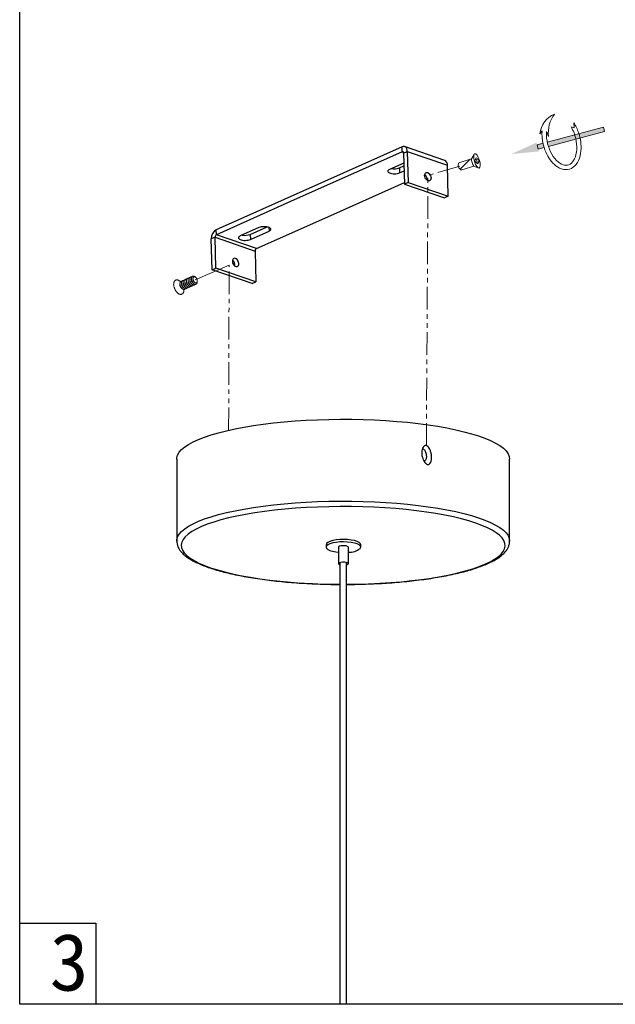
# Model space of a CAD drawing. Header units: inches. Extents: x -231 to 15565, y -8146 to 447.
# Tile 1 of 22: x -231 to -126, y 133 to 306. Entities that reach past the tile are written whole.
import ezdxf

# ---------------------------------------------------------------- set-up
doc = ezdxf.new("R2010")
doc.units = ezdxf.units.IN
doc.header["$MEASUREMENT"] = 0
doc.linetypes.add('PHANTOM2', pattern=[31.75, 15.875, -3.175, 3.175, -3.175, 3.175, -3.175])
doc.layers.add('7', color=7, linetype='Continuous')
for name, color, linetype, lineweight in [('双点划线', 6, 'PHANTOM2', 5), ('标注线', 3, 'Continuous', 9), ('注释', 4, 'Continuous', 5)]:
    doc.layers.add(name, color=color, linetype=linetype, lineweight=lineweight)
doc.styles.add('宋体', font='txt')

# ---------------------------------------------------------------- blocks, each defined once
blk = doc.blocks.new('1')
at = {"layer": '注释'}
h = blk.add_hatch(color=256, dxfattribs=at)
h.dxf.hatch_style = 1
h.paths.add_polyline_path([(1220.619, 277.454), (1220.664, 277.456), (1220.708, 277.457), (1220.753, 277.458), (1220.797, 277.458), (1220.842, 277.458), (1220.886, 277.458), (1220.931, 277.457), (1220.975, 277.456), (1221.019, 277.454), (1221.019, 278.009), (1220.619, 278.009)])
h.paths.add_polyline_path([(1220.679, 277.056), (1220.619, 277.054), (1220.619, 271.759), (1221.019, 271.759), (1221.019, 277.054), (1220.977, 277.056), (1220.917, 277.058), (1220.858, 277.059), (1220.798, 277.059), (1220.738, 277.058)])
for p, q in [((1221.019, 278.009), (1220.619, 278.009)), ((1221.934, 277.512), (1222.143, 277.244)), ((1221.991, 276.873), (1221.487, 276.809)), ((1221.66, 274.346), (1221.82, 274.592)), ((1222.104, 274.261), (1221.66, 274.346)), ((1221.019, 271.759), (1220.619, 271.759))]:
    blk.add_line(p, q, dxfattribs=at)
for points in [[(1220.619, 278.009), (1220.619, 277.454)], [(1221.019, 278.009), (1221.019, 277.454)], [(1220.619, 277.054), (1220.619, 271.759)], [(1221.019, 277.054), (1221.019, 271.759)]]:
    blk.add_lwpolyline(points, dxfattribs=at)
for centre, radius, start, end in [((1221.123, 275.447), 2.218, 8.08407, 68.56588), ((1221.131, 274.064), 2.768, 37.76411, 82.61165)]:
    blk.add_arc(centre, radius, start, end, dxfattribs=at)
for points, knots in [([(1222.143, 277.244), (1221.997, 277.295), (1221.844, 277.337), (1221.139, 277.485), (1220.534, 277.488), (1219.436, 277.267), (1218.944, 277.045), (1218.396, 276.55), (1218.243, 276.329), (1218.096, 275.851), (1218.105, 275.594), (1218.282, 275.122), (1218.447, 274.907), (1218.885, 274.544), (1219.159, 274.395), (1219.959, 274.107), (1220.539, 274.031), (1221.452, 274.091), (1221.793, 274.157), (1222.104, 274.261)], [1.043437, 1.043437, 1.043437, 1.043437, 1.234217, 1.234217, 1.89443, 1.89443, 2.554643, 2.554643, 2.959062, 2.959062, 3.36348, 3.36348, 3.767899, 3.767899, 4.172318, 4.172318, 4.820691, 4.820691, 5.222756, 5.222756, 5.222756, 5.222756]), ([(1221.991, 276.873), (1221.803, 276.937), (1221.599, 276.986), (1221.047, 277.068), (1220.686, 277.072), (1219.998, 276.988), (1219.672, 276.899), (1219.124, 276.651), (1218.903, 276.493), (1218.607, 276.154), (1218.532, 275.977), (1218.51, 275.632), (1218.561, 275.458), (1218.806, 275.113), (1219.003, 274.947), (1219.513, 274.676), (1219.825, 274.573), (1220.498, 274.456), (1220.859, 274.444), (1221.418, 274.499), (1221.626, 274.538), (1221.82, 274.592)], [1.053683, 1.053683, 1.053683, 1.053683, 1.329612, 1.329612, 1.772815, 1.772815, 2.216019, 2.216019, 2.659223, 2.659223, 3.102427, 3.102427, 3.545631, 3.545631, 3.988835, 3.988835, 4.432038, 4.432038, 4.875242, 4.875242, 5.147887, 5.147887, 5.147887, 5.147887])]:
    blk.add_open_spline(points, degree=3, knots=knots, dxfattribs=at)
blk.add_solid([(1220.403, 278.009), (1220.819, 280.509), (1221.236, 278.009)], dxfattribs=at)
blk = doc.blocks.new('A$C6A132A31')
at = {"xscale": 1.2, "yscale": 1.2, "zscale": 1.2}
blk.add_blockref('1', (-1461.74, -325.55), dxfattribs=at)
blk = doc.blocks.new('A$C382504A2')
at = {"rotation": 104.9360726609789}
blk.add_blockref('A$C6A132A31', (11.52, 1.43), dxfattribs=at)
blk = doc.blocks.new('A$C474338E6')
at = {"color": 7, "linetype": 'Continuous'}
for p, q in [((7.78, 8.96), (7.07, 9.37)), ((9.19, 9.77), (8.49, 10.18)), ((10.61, 10.59), (9.9, 11)), ((11.31, 14.26), (11.31, 13.01)), ((12.02, 11.41), (11.31, 11.82)), ((13.44, 12.22), (12.73, 12.63)), ((0, 5.28), (0, 4.47)), ((2.12, 0.79), (2.83, 0.39)), ((3.54, 6.51), (2.83, 6.92)), ((4.95, 7.33), (4.24, 7.73)), ((6.36, 8.14), (5.66, 8.55)), ((5.66, 2.02), (5.66, 2.84)), ((7.07, 2.84), (7.07, 3.65)), ((8.49, 3.65), (8.49, 4.47)), ((9.9, 4.47), (9.9, 5.28)), ((11.31, 5.28), (11.31, 6.1)), ((12.73, 6.1), (12.73, 6.92)), ((14.14, 6.92), (14.14, 7.73)), ((15.18, 6.32), (16.26, 5.69)), ((15.56, 7.73), (15.56, 8.55))]:
    blk.add_line(p, q, dxfattribs=at)
at = {"color": 7, "linetype": 'Continuous', "flags": 128}
for points in [[(4.49, 8.93), (4.6, 9.12), (4.73, 9.28), (4.87, 9.42), (5.03, 9.54), (5.2, 9.63), (5.39, 9.7), (5.59, 9.74), (5.8, 9.75), (6.02, 9.74), (6.24, 9.7), (6.48, 9.64), (6.71, 9.55), (6.95, 9.43), (7.19, 9.29), (7.43, 9.13), (7.67, 8.95), (7.9, 8.75), (8.13, 8.52), (8.34, 8.28), (8.55, 8.03), (8.75, 7.76), (8.94, 7.47), (9.11, 7.18), (9.27, 6.88), (9.41, 6.58), (9.54, 6.27), (9.65, 5.96), (9.74, 5.65), (9.81, 5.34), (9.86, 5.04), (9.89, 4.75), (9.9, 4.47), (9.89, 4.2), (9.86, 3.94), (9.81, 3.7), (9.74, 3.47), (9.65, 3.27), (9.54, 3.08), (9.41, 2.92), (9.27, 2.78), (9.11, 2.66), (8.94, 2.57), (8.75, 2.5), (8.55, 2.46), (8.34, 2.45), (8.23, 2.45)], [(5.91, 9.75), (6.02, 9.94), (6.14, 10.1), (6.28, 10.24), (6.44, 10.36), (6.62, 10.45), (6.8, 10.51), (7, 10.55), (7.21, 10.57), (7.43, 10.56), (7.66, 10.52), (7.89, 10.45), (8.13, 10.36), (8.37, 10.25), (8.61, 10.11), (8.84, 9.95), (9.08, 9.77), (9.31, 9.56), (9.54, 9.34), (9.76, 9.1), (9.97, 8.84), (10.17, 8.57), (10.35, 8.29), (10.53, 8), (10.69, 7.7), (10.83, 7.39), (10.95, 7.08), (11.06, 6.77), (11.15, 6.47), (11.22, 6.16), (11.27, 5.86), (11.3, 5.57), (11.31, 5.28), (11.3, 5.01), (11.27, 4.76), (11.22, 4.51), (11.15, 4.29), (11.06, 4.08), (10.95, 3.9), (10.83, 3.74), (10.69, 3.59), (10.53, 3.48), (10.35, 3.39), (10.17, 3.32), (9.97, 3.28), (9.76, 3.27), (9.65, 3.27)], [(11.06, 4.08), (11.17, 4.08), (11.38, 4.1), (11.58, 4.14), (11.77, 4.2), (11.94, 4.29), (12.1, 4.41), (12.24, 4.55), (12.37, 4.72), (12.48, 4.9), (12.57, 5.11), (12.64, 5.33), (12.69, 5.57), (12.72, 5.83), (12.73, 6.1), (12.72, 6.38), (12.69, 6.68), (12.64, 6.98), (12.57, 7.28), (12.48, 7.59), (12.37, 7.9), (12.24, 8.21), (12.1, 8.52), (11.94, 8.81), (11.77, 9.11), (11.58, 9.39), (11.38, 9.66), (11.17, 9.91), (10.95, 10.16), (10.73, 10.38), (10.5, 10.58), (10.26, 10.77), (10.02, 10.93), (9.78, 11.07), (9.54, 11.18), (9.3, 11.27), (9.07, 11.33), (8.84, 11.37), (8.63, 11.39), (8.42, 11.37), (8.22, 11.33), (8.03, 11.26), (7.86, 11.17), (7.7, 11.06), (7.56, 10.92), (7.43, 10.75), (7.32, 10.57), (7.32, 10.57)], [(12.48, 4.9), (12.59, 4.9), (12.8, 4.91), (13, 4.95), (13.18, 5.02), (13.36, 5.11), (13.51, 5.23), (13.66, 5.37), (13.78, 5.53), (13.89, 5.72), (13.98, 5.92), (14.05, 6.15), (14.1, 6.39), (14.13, 6.65), (14.14, 6.92), (14.13, 7.2), (14.1, 7.49), (14.05, 7.79), (13.98, 8.1), (13.89, 8.41), (13.78, 8.72), (13.66, 9.03), (13.51, 9.33), (13.36, 9.63), (13.18, 9.92), (13, 10.21), (12.8, 10.48), (12.59, 10.73), (12.37, 10.97), (12.14, 11.19), (11.91, 11.4), (11.67, 11.58), (11.43, 11.74), (11.19, 11.88), (10.95, 12), (10.72, 12.09), (10.49, 12.15), (10.26, 12.19), (10.04, 12.2), (9.83, 12.19), (9.63, 12.15), (9.45, 12.08), (9.27, 11.99), (9.11, 11.87), (8.97, 11.73), (8.84, 11.57), (8.74, 11.38), (8.74, 11.38)], [(11.31, 6.1), (11.3, 6.35), (11.27, 6.6), (11.22, 6.86), (11.15, 7.13), (11.06, 7.4), (10.96, 7.67), (10.83, 7.93), (10.69, 8.19), (10.54, 8.44), (10.37, 8.68), (10.19, 8.91), (10, 9.12), (9.81, 9.31), (9.61, 9.49), (9.4, 9.64), (9.19, 9.77), (9.19, 9.77)], [(13.89, 5.72), (14, 5.71), (14.21, 5.73), (14.41, 5.77), (14.6, 5.84), (14.77, 5.93), (14.93, 6.04), (15.07, 6.18), (15.2, 6.35), (15.31, 6.53), (15.39, 6.74), (15.47, 6.96), (15.52, 7.21), (15.55, 7.46), (15.56, 7.73), (15.55, 8.02), (15.52, 8.31), (15.47, 8.61), (15.39, 8.91), (15.31, 9.22), (15.2, 9.53), (15.07, 9.84), (14.93, 10.15), (14.77, 10.45), (14.6, 10.74), (14.41, 11.02), (14.21, 11.29), (14, 11.55), (13.78, 11.79), (13.56, 12.01), (13.32, 12.22), (13.09, 12.4), (12.85, 12.56), (12.61, 12.7), (12.37, 12.81), (12.13, 12.9), (11.9, 12.97), (11.67, 13.01), (11.45, 13.02), (11.24, 13), (11.05, 12.96), (10.86, 12.9), (10.69, 12.81), (10.53, 12.69), (10.38, 12.55), (10.26, 12.38), (10.15, 12.2), (10.15, 12.2)], [(12.73, 6.92), (12.72, 7.16), (12.69, 7.42), (12.64, 7.68), (12.57, 7.95), (12.48, 8.22), (12.37, 8.48), (12.25, 8.75), (12.11, 9.01), (11.95, 9.26), (11.79, 9.5), (11.61, 9.72), (11.42, 9.94), (11.22, 10.13), (11.02, 10.31), (10.81, 10.46), (10.61, 10.59), (10.61, 10.59)], [(16.26, 5.69), (16.34, 5.65), (16.66, 5.48), (16.97, 5.34), (17.28, 5.23), (17.58, 5.14), (17.88, 5.07), (18.18, 5.03), (18.46, 5.02), (18.74, 5.03), (19.01, 5.07), (19.26, 5.13), (19.5, 5.22), (19.74, 5.33), (19.95, 5.47), (20.15, 5.63), (20.34, 5.81), (20.51, 6.02), (20.66, 6.25), (20.8, 6.5), (20.91, 6.77), (21.01, 7.06), (21.09, 7.36), (21.15, 7.68), (21.19, 8.02), (21.21, 8.37), (21.21, 8.73), (21.19, 9.11), (21.15, 9.49), (21.09, 9.88), (21.01, 10.28), (20.91, 10.68), (20.8, 11.08), (20.66, 11.49), (20.51, 11.89), (20.34, 12.3), (20.15, 12.69), (19.95, 13.09), (19.74, 13.48), (19.5, 13.86), (19.26, 14.23), (19.01, 14.58), (18.74, 14.93), (18.46, 15.26), (18.18, 15.58), (17.88, 15.87), (17.58, 16.16), (17.28, 16.42), (16.97, 16.66), (16.66, 16.88), (16.34, 17.08), (16.03, 17.25), (15.71, 17.4), (15.4, 17.53), (15.1, 17.64), (14.79, 17.71), (14.5, 17.77), (14.21, 17.79), (13.93, 17.8), (13.65, 17.77), (13.39, 17.72), (13.14, 17.65), (12.91, 17.54), (12.68, 17.42), (12.47, 17.27), (12.28, 17.1), (12.1, 16.9), (11.94, 16.68), (11.79, 16.44), (11.67, 16.18), (11.56, 15.91), (11.47, 15.61), (11.4, 15.29), (11.35, 14.97), (11.32, 14.62), (11.31, 14.26), (11.31, 14.26)], [(14.14, 7.73), (14.13, 7.98), (14.1, 8.24), (14.05, 8.5), (13.98, 8.76), (13.89, 9.03), (13.78, 9.3), (13.66, 9.57), (13.52, 9.82), (13.37, 10.07), (13.2, 10.31), (13.02, 10.54), (12.83, 10.75), (12.64, 10.95), (12.43, 11.12), (12.23, 11.28), (12.02, 11.41), (12.02, 11.41)], [(15.56, 8.55), (15.55, 8.8), (15.52, 9.05), (15.47, 9.31), (15.39, 9.58), (15.31, 9.85), (15.2, 10.12), (15.07, 10.38), (14.94, 10.64), (14.78, 10.89), (14.61, 11.13), (14.44, 11.36), (14.25, 11.57), (14.05, 11.76), (13.85, 11.94), (13.64, 12.09), (13.44, 12.22), (13.44, 12.22)], [(0, 5.28), (0.01, 5.56), (0.04, 5.81), (0.09, 6.05), (0.16, 6.28), (0.25, 6.48), (0.36, 6.67), (0.49, 6.83), (0.63, 6.97), (0.79, 7.09), (0.96, 7.18), (1.15, 7.25), (1.35, 7.29), (1.56, 7.3), (1.77, 7.29), (2, 7.25), (2.23, 7.19), (2.47, 7.1), (2.71, 6.98), (2.95, 6.85), (3.19, 6.68), (3.42, 6.5), (3.66, 6.3), (3.88, 6.07), (4.1, 5.83), (4.31, 5.58), (4.51, 5.31), (4.7, 5.02), (4.87, 4.73), (5.03, 4.43), (5.17, 4.13), (5.3, 3.82), (5.41, 3.51), (5.5, 3.2), (5.57, 2.89), (5.62, 2.59), (5.65, 2.3), (5.66, 2.02), (5.65, 1.75), (5.62, 1.49), (5.57, 1.25), (5.5, 1.02), (5.41, 0.82), (5.3, 0.63), (5.17, 0.47), (5.03, 0.33), (4.87, 0.21), (4.7, 0.12), (4.51, 0.05), (4.31, 0.01), (4.1, 0), (3.88, 0.01), (3.66, 0.05), (3.42, 0.11), (3.19, 0.2), (2.95, 0.32), (2.83, 0.39)], [(2.12, 0.79), (1.91, 0.93), (1.71, 1.08), (1.51, 1.25), (1.31, 1.45), (1.12, 1.66), (0.94, 1.89), (0.78, 2.13), (0.62, 2.38), (0.48, 2.64), (0.36, 2.9), (0.25, 3.17), (0.16, 3.44), (0.09, 3.7), (0.04, 3.97), (0.01, 4.22), (0, 4.47), (0.01, 4.7), (0.04, 4.92), (0.09, 5.13), (0.16, 5.31), (0.25, 5.48), (0.36, 5.62), (0.48, 5.74), (0.62, 5.84), (0.78, 5.91), (0.94, 5.96), (1.12, 5.98), (1.31, 5.98), (1.51, 5.94), (1.71, 5.88), (1.91, 5.8), (2.12, 5.69), (2.33, 5.56), (2.54, 5.41), (2.74, 5.23), (2.93, 5.04), (3.12, 4.83), (3.3, 4.6), (3.47, 4.36), (3.62, 4.11), (3.76, 3.85), (3.89, 3.59), (3.99, 3.32), (4.08, 3.05), (4.15, 2.78), (4.2, 2.52), (4.23, 2.26), (4.24, 2.02), (4.23, 1.78), (4.2, 1.56), (4.15, 1.36), (4.08, 1.17), (3.99, 1.01), (3.89, 0.86), (3.76, 0.74), (3.62, 0.65), (3.47, 0.57), (3.3, 0.53), (3.12, 0.51), (2.93, 0.51), (2.74, 0.54), (2.54, 0.6), (2.33, 0.69), (2.12, 0.79)], [(1.66, 7.3), (1.77, 7.49), (1.9, 7.65), (2.04, 7.79), (2.2, 7.91), (2.37, 8), (2.56, 8.06), (2.76, 8.11), (2.97, 8.12), (3.19, 8.11), (3.41, 8.07), (3.65, 8), (3.88, 7.92), (4.12, 7.8), (4.36, 7.66), (4.6, 7.5), (4.84, 7.32), (5.07, 7.11), (5.3, 6.89), (5.52, 6.65), (5.73, 6.39), (5.92, 6.12), (6.11, 5.84), (6.28, 5.55), (6.44, 5.25), (6.59, 4.94), (6.71, 4.64), (6.82, 4.33), (6.91, 4.02), (6.98, 3.71), (7.03, 3.41), (7.06, 3.12), (7.07, 2.84), (7.06, 2.56), (7.03, 2.31), (6.98, 2.06), (6.91, 1.84), (6.82, 1.63), (6.71, 1.45), (6.59, 1.29), (6.44, 1.15), (6.28, 1.03), (6.11, 0.94), (5.92, 0.87), (5.73, 0.83), (5.52, 0.82), (5.41, 0.82)], [(3.08, 8.12), (3.19, 8.3), (3.31, 8.47), (3.46, 8.61), (3.61, 8.72), (3.79, 8.81), (3.97, 8.88), (4.17, 8.92), (4.38, 8.94), (4.6, 8.92), (4.83, 8.89), (5.06, 8.82), (5.3, 8.73), (5.54, 8.62), (5.78, 8.48), (6.02, 8.32), (6.25, 8.13), (6.49, 7.93), (6.71, 7.71), (6.93, 7.47), (7.14, 7.21), (7.34, 6.94), (7.53, 6.66), (7.7, 6.37), (7.86, 6.07), (8, 5.76), (8.13, 5.45), (8.23, 5.14), (8.32, 4.83), (8.39, 4.53), (8.44, 4.23), (8.48, 3.93), (8.49, 3.65), (8.48, 3.38), (8.44, 3.12), (8.39, 2.88), (8.32, 2.66), (8.23, 2.45), (8.13, 2.27), (8, 2.1), (7.86, 1.96), (7.7, 1.85), (7.53, 1.75), (7.34, 1.69), (7.14, 1.65), (6.93, 1.63), (6.82, 1.64)], [(3.54, 6.51), (3.74, 6.38), (3.95, 6.22), (4.15, 6.05), (4.35, 5.85), (4.54, 5.64), (4.71, 5.42), (4.88, 5.18), (5.04, 4.93), (5.18, 4.67), (5.3, 4.4), (5.41, 4.13), (5.5, 3.87), (5.57, 3.6), (5.62, 3.34), (5.65, 3.08), (5.66, 2.84)], [(4.95, 7.33), (5.16, 7.19), (5.36, 7.04), (5.57, 6.86), (5.76, 6.67), (5.95, 6.46), (6.13, 6.23), (6.3, 5.99), (6.45, 5.74), (6.59, 5.48), (6.71, 5.22), (6.82, 4.95), (6.91, 4.68), (6.98, 4.42), (7.03, 4.15), (7.06, 3.9), (7.07, 3.65)], [(6.36, 8.14), (6.57, 8.01), (6.78, 7.86), (6.98, 7.68), (7.18, 7.49), (7.36, 7.28), (7.54, 7.05), (7.71, 6.81), (7.86, 6.56), (8, 6.3), (8.13, 6.04), (8.23, 5.77), (8.32, 5.5), (8.39, 5.23), (8.44, 4.97), (8.48, 4.71), (8.49, 4.47)], [(7.78, 8.96), (7.99, 8.83), (8.19, 8.67), (8.39, 8.5), (8.59, 8.3), (8.78, 8.09), (8.96, 7.87), (9.12, 7.63), (9.28, 7.38), (9.42, 7.12), (9.54, 6.85), (9.65, 6.58), (9.74, 6.32), (9.81, 6.05), (9.86, 5.79), (9.89, 5.53), (9.9, 5.28)]]:
    blk.add_lwpolyline(points, dxfattribs=at)
blk = doc.blocks.new('A$C44A660A2')
at = {"color": 7, "linetype": 'Continuous', "lineweight": 25}
for p, q in [((0, 3.88), (0, 3.43)), ((6.72, 3.43), (6.72, 3.88)), ((2.4, 3.43), (2.4, 0.23)), ((4.32, 0.23), (4.32, 3.43))]:
    blk.add_line(p, q, dxfattribs=at)
at = {"color": 7, "linetype": 'Continuous', "lineweight": 25, "flags": 128}
for points in [[(6.72, 3.88), (6.64, 4.1), (6.4, 4.32), (6.01, 4.52), (5.48, 4.69), (4.85, 4.81), (4.14, 4.89), (3.4, 4.92), (2.65, 4.89), (1.93, 4.82), (1.29, 4.7), (0.76, 4.54), (0.35, 4.34), (0.09, 4.13), (0, 3.9), (0, 3.88)], [(6.63, 3.19), (6.72, 3.42), (6.64, 3.65), (6.4, 3.87), (6.01, 4.06), (5.48, 4.23), (4.85, 4.35), (4.14, 4.43), (3.4, 4.46), (2.65, 4.44), (1.93, 4.36), (1.29, 4.24), (0.76, 4.08), (0.35, 3.89), (0.09, 3.67), (0, 3.44), (0.08, 3.21), (0.32, 2.99), (0.71, 2.79), (1.24, 2.63), (1.87, 2.5), (2.4, 2.44)], [(4.32, 3.43), (4.31, 3.47), (4.18, 3.58), (3.92, 3.67), (3.58, 3.71), (3.21, 3.72), (2.86, 3.68), (2.58, 3.6), (2.43, 3.5), (2.4, 3.43)], [(4.29, 0.16), (4.31, 0.28), (4.18, 0.39), (3.92, 0.47), (3.58, 0.52), (3.21, 0.52), (2.86, 0.48), (2.58, 0.4), (2.43, 0.3), (2.41, 0.18), (2.54, 0.08), (2.76, 0)], [(3.96, 0), (4.14, 0.06), (4.29, 0.16)]]:
    blk.add_lwpolyline(points, dxfattribs=at)
at = {"color": 7, "linetype": 'Continuous', "lineweight": 25}
blk.add_arc((4.38, 6.19), 3.75, 269.1471, 306.8682, dxfattribs=at)

msp = doc.modelspace()

# ---------------------------------------------------------------- hatches: boundary and pattern name
at = {"layer": '7', "lineweight": 18, "ltscale": 0.5}
h = msp.add_hatch(dxfattribs=at)
h.set_pattern_fill('ANSI31', color=256, scale=12.96, style=0)
h.set_pattern_definition([(45, (-13179.8472, 472.4575), (-1.14551299, 1.14551299), [])])
edge = h.paths.add_edge_path()
edge.add_ellipse((-150.811, 280.815), major_axis=(0.393, -1.26), ratio=0.6022348, start_angle=-121.30646, end_angle=-58.69357)
edge.add_line((-151.255, 279.958), (-153.34, 279.307))
edge.add_ellipse((-153.544, 279.962), major_axis=(-0.204, 0.654), ratio=0.6196651, start_angle=0, end_angle=179.92948, ccw=False)
edge.add_line((-153.748, 280.616), (-151.663, 281.267))

# ---------------------------------------------------------------- linework, layer by layer
at = {"color": 7, "linetype": 'Continuous', "lineweight": 25}
for p, q in [((-163.845, 283.339), (-184.493, 274.135)), ((-163.821, 282.457), (-163.845, 283.339)), ((-156.361, 280.951), (-163.384, 283.374)), ((-163.821, 282.457), (-183.365, 273.746)), ((-163.821, 282.457), (-163.606, 282.383)), ((-163.572, 282.24), (-162.918, 282.531)), ((-163.572, 282.24), (-163.43, 276.832)), ((-162.918, 282.531), (-162.776, 277.124)), ((-162.918, 282.531), (-155.894, 280.108)), ((-163.526, 280.506), (-166.015, 279.397)), ((-164.283, 279.673), (-163.514, 280.016)), ((-164.283, 279.673), (-164.26, 278.791)), ((-155.752, 274.7), (-155.894, 280.108)), ((-164.26, 278.791), (-163.49, 279.134)), ((-159.414, 277.631), (-159.426, 277.47)), ((-176.341, 271.322), (-163.436, 277.075)), ((-162.776, 277.124), (-163.43, 276.832)), ((-163.43, 276.832), (-156.406, 274.408)), ((-162.776, 277.124), (-155.752, 274.7)), ((-184.493, 274.135), (-196.392, 268.832)), ((-155.752, 274.7), (-156.406, 274.408)), ((-183.365, 273.746), (-196.368, 267.95)), ((-189.345, 265.526), (-176.341, 271.322)), ((-188.907, 269.193), (-192.177, 267.735)), ((-190.444, 268.011), (-187.495, 269.326)), ((-187.168, 269.239), (-187.151, 268.587)), ((-196.601, 267.517), (-197.255, 267.226)), ((-197.113, 261.818), (-197.255, 267.226)), ((-196.458, 262.109), (-196.601, 267.517)), ((-196.601, 267.517), (-189.577, 265.094)), ((-196.368, 267.95), (-196.392, 268.832)), ((-189.345, 265.526), (-196.368, 267.95)), ((-190.444, 268.011), (-190.421, 267.129)), ((-190.421, 267.129), (-187.151, 268.587)), ((-189.577, 265.094), (-189.435, 259.686)), ((-197.113, 261.818), (-196.458, 262.109)), ((-189.435, 259.686), (-196.458, 262.109)), ((-190.089, 259.394), (-197.113, 261.818)), ((-190.089, 259.394), (-189.435, 259.686)), ((-203.315, 228.66), (-203.315, 214.317)), ((-144.995, 214.317), (-144.995, 228.66)), ((-203.315, 214.317), (-203.314, 214.339)), ((-144.995, 214.34), (-144.995, 214.317)), ((-174.738, 210.541), (-174.738, 133.231)), ((-173.571, 133.231), (-173.571, 210.567))]:
    msp.add_line(p, q, dxfattribs=at)
at = {"lineweight": 18, "ltscale": 0.5}
for p, q in [((-151.265, 281.884), (-151.663, 281.267)), ((-150.469, 281.154), (-150.791, 281.054)), ((-151.255, 279.958), (-150.537, 279.679)), ((-150.352, 280.78), (-150.674, 280.679))]:
    msp.add_line(p, q, dxfattribs=at)
for p, q in [((-230.83, 147.413), (-217.484, 147.413)), ((-217.484, 147.413), (-217.484, 133.231))]:
    msp.add_line(p, q)
msp.add_lwpolyline([(-230.83, 430.231), (-20.83, 430.231), (-20.83, 133.231), (-230.83, 133.231)], close=True)
at = {"color": 7, "linetype": 'Continuous', "lineweight": 25, "flags": 128}
for points in [[(-162.918, 282.531), (-162.941, 282.759), (-162.998, 282.963), (-163.086, 283.135), (-163.203, 283.268), (-163.342, 283.358), (-163.5, 283.4), (-163.669, 283.394), (-163.845, 283.339)], [(-163.572, 282.24), (-163.578, 282.301), (-163.594, 282.356), (-163.617, 282.402), (-163.649, 282.438), (-163.686, 282.462), (-163.729, 282.474), (-163.774, 282.472), (-163.821, 282.457)], [(-166.015, 279.397), (-166.166, 279.314), (-166.272, 279.222), (-166.328, 279.124), (-166.333, 279.025), (-166.284, 278.929), (-166.186, 278.841), (-166.042, 278.763), (-165.859, 278.7), (-165.644, 278.653), (-165.407, 278.627), (-165.158, 278.62), (-164.908, 278.634), (-164.668, 278.669), (-164.449, 278.721), (-164.26, 278.791)], [(-158.76, 277.923), (-158.774, 277.747), (-158.826, 277.596), (-158.912, 277.481), (-159.025, 277.409), (-159.159, 277.385), (-159.303, 277.411), (-159.449, 277.485), (-159.587, 277.603), (-159.706, 277.755), (-159.799, 277.932), (-159.86, 278.121), (-159.884, 278.311), (-159.87, 278.487), (-159.818, 278.637), (-159.732, 278.753), (-159.619, 278.825), (-159.485, 278.848), (-159.341, 278.822), (-159.194, 278.748), (-159.057, 278.631), (-158.938, 278.478), (-158.845, 278.302), (-158.784, 278.112), (-158.76, 277.923)], [(-187.151, 268.587), (-187, 268.669), (-186.894, 268.761), (-186.838, 268.859), (-186.834, 268.958), (-186.882, 269.054), (-186.98, 269.143), (-187.124, 269.221), (-187.307, 269.284), (-187.522, 269.33), (-187.76, 269.357), (-188.009, 269.363), (-188.258, 269.349), (-188.498, 269.315), (-188.717, 269.262), (-188.907, 269.193)], [(-192.177, 267.735), (-192.328, 267.653), (-192.433, 267.561), (-192.49, 267.463), (-192.494, 267.364), (-192.446, 267.268), (-192.348, 267.179), (-192.204, 267.101), (-192.02, 267.038), (-191.805, 266.992), (-191.568, 266.965), (-191.319, 266.959), (-191.069, 266.973), (-190.829, 267.007), (-190.61, 267.06), (-190.421, 267.129)], [(-193.023, 263.808), (-193.168, 263.834), (-193.302, 263.811), (-193.415, 263.739), (-193.501, 263.623), (-193.552, 263.472), (-193.567, 263.296), (-193.543, 263.107), (-193.482, 262.918), (-193.389, 262.741), (-193.27, 262.588), (-193.132, 262.471), (-192.986, 262.397), (-192.841, 262.371), (-192.708, 262.395), (-192.594, 262.467), (-192.509, 262.582), (-192.457, 262.733), (-192.443, 262.909), (-192.467, 263.098), (-192.527, 263.287), (-192.62, 263.464), (-192.74, 263.617), (-192.877, 263.734), (-193.023, 263.808)], [(-203.315, 228.66), (-203.297, 228.903), (-203.158, 229.385), (-202.88, 229.863), (-202.466, 230.336), (-201.916, 230.8), (-201.235, 231.255), (-200.424, 231.697), (-199.488, 232.124), (-198.431, 232.536), (-197.259, 232.928), (-195.977, 233.3), (-194.59, 233.651), (-193.107, 233.977), (-191.532, 234.278), (-189.876, 234.552), (-188.144, 234.799), (-186.345, 235.015), (-184.489, 235.202), (-182.583, 235.358), (-180.637, 235.481), (-178.66, 235.572), (-176.662, 235.63), (-174.651, 235.655), (-172.639, 235.647), (-170.633, 235.605)], [(-170.633, 235.605), (-168.644, 235.53), (-166.682, 235.423), (-164.755, 235.283), (-162.873, 235.111), (-161.045, 234.909), (-159.279, 234.677), (-157.584, 234.417), (-155.968, 234.129), (-154.439, 233.815), (-153.004, 233.476), (-151.669, 233.115), (-150.442, 232.732), (-149.328, 232.329), (-148.332, 231.91), (-147.459, 231.475), (-146.713, 231.026), (-146.098, 230.566), (-145.617, 230.097), (-145.271, 229.621), (-145.064, 229.141), (-144.995, 228.66)]]:
    msp.add_lwpolyline(points, dxfattribs=at)
at = {"lineweight": 18, "ltscale": 0.5}
msp.add_lwpolyline([(-150.545, 280.335), (-150.948, 280.626), (-151.065, 281), (-150.884, 281.423), (-150.469, 281.154), (-150.352, 280.78)], close=True, dxfattribs=at)
msp.add_lwpolyline([(-150.988, 281.181), (-150.791, 281.054), (-150.674, 280.679), (-150.757, 280.488)], dxfattribs=at)
at = {"color": 8, "linetype": 'Continuous', "lineweight": 25, "flags": 128}
for points in [[(-203.314, 214.339), (-203.297, 214.56), (-203.158, 215.042), (-202.88, 215.52), (-202.466, 215.993), (-201.916, 216.457), (-201.235, 216.912), (-200.424, 217.354), (-199.488, 217.782), (-198.431, 218.193), (-197.259, 218.585), (-195.977, 218.958), (-194.59, 219.308), (-193.107, 219.634), (-191.532, 219.935), (-189.876, 220.209), (-188.144, 220.456), (-186.345, 220.673), (-184.489, 220.859), (-182.583, 221.015), (-180.637, 221.138), (-178.66, 221.229), (-176.662, 221.287), (-174.651, 221.312), (-172.639, 221.304), (-170.633, 221.262)], [(-170.633, 221.262), (-168.644, 221.187), (-166.682, 221.08), (-164.755, 220.94), (-162.873, 220.769), (-161.045, 220.566), (-159.279, 220.335), (-157.584, 220.074), (-155.968, 219.786), (-154.439, 219.472), (-153.004, 219.133), (-151.669, 218.772), (-150.442, 218.389), (-149.328, 217.987), (-148.332, 217.567), (-147.459, 217.132), (-146.713, 216.683), (-146.098, 216.223), (-145.617, 215.754), (-145.271, 215.278), (-145.064, 214.798), (-144.995, 214.34)], [(-170.727, 220.322), (-172.701, 220.363), (-174.682, 220.371), (-176.66, 220.345), (-178.626, 220.287), (-180.57, 220.196), (-182.483, 220.072), (-184.355, 219.917), (-186.178, 219.731), (-187.942, 219.514), (-189.639, 219.269), (-191.261, 218.996), (-192.799, 218.697), (-194.246, 218.372), (-195.596, 218.024), (-196.841, 217.654), (-197.975, 217.265), (-198.994, 216.857), (-199.891, 216.433), (-200.663, 215.995), (-201.306, 215.546), (-201.817, 215.087), (-202.192, 214.62), (-202.432, 214.148), (-202.533, 213.673), (-202.496, 213.198), (-202.322, 212.725), (-202.009, 212.255), (-201.562, 211.792), (-200.98, 211.338), (-200.268, 210.894), (-199.429, 210.464), (-198.467, 210.048), (-197.386, 209.65), (-196.192, 209.271), (-194.891, 208.912), (-193.488, 208.576), (-191.992, 208.265), (-190.408, 207.979), (-188.745, 207.721), (-187.012, 207.491), (-185.215, 207.291), (-183.365, 207.121), (-181.47, 206.982), (-179.539, 206.876), (-177.582, 206.802), (-175.608, 206.761), (-174.738, 206.754)], [(-173.571, 206.754), (-171.649, 206.779), (-169.683, 206.837), (-167.739, 206.928), (-165.826, 207.052), (-163.954, 207.207), (-162.131, 207.393), (-160.367, 207.61), (-158.67, 207.855), (-157.048, 208.128), (-155.51, 208.428), (-154.063, 208.752), (-152.713, 209.1), (-151.468, 209.47), (-150.334, 209.86), (-149.315, 210.267), (-148.418, 210.691), (-147.646, 211.129), (-147.003, 211.578), (-146.492, 212.038), (-146.117, 212.504), (-145.877, 212.976), (-145.776, 213.451), (-145.813, 213.926), (-145.988, 214.399), (-146.3, 214.869), (-146.747, 215.332), (-147.329, 215.786), (-148.041, 216.23), (-148.88, 216.66), (-149.842, 217.076), (-150.923, 217.474), (-152.117, 217.854), (-153.419, 218.212), (-154.821, 218.548), (-156.318, 218.859), (-157.901, 219.145), (-159.564, 219.403), (-161.297, 219.633), (-163.094, 219.834), (-164.944, 220.003), (-166.839, 220.142), (-168.77, 220.248), (-170.727, 220.322)]]:
    msp.add_lwpolyline(points, dxfattribs=at)
at = {"color": 7, "linetype": 'Continuous', "lineweight": 25}
for centre, radius, start, end in [((-165.224, 282.111), 2.614, 259.6432, 291.1042), ((-156.728, 280.197), 0.838, 353.89055, 64.03251), ((-160.451, 277.611), 1.037, 1.1063, 56.07778), ((-195.488, 267.311), 1.769, 120.71594, 182.7615), ((-196.125, 267.54), 0.476, 120.71594, 182.7615), ((-191.385, 270.45), 2.614, 259.6432, 291.1042), ((-189.102, 265.117), 0.476, 120.71594, 182.7615), ((-194.13, 262.601), 1.032, 351.92753, 56.12222)]:
    msp.add_arc(centre, radius, start, end, dxfattribs=at)
for points, knots in [([(-160.126, 228.569), (-160.185, 228.717), (-160.311, 229.035), (-160.403, 229.584), (-160.393, 230.134), (-160.268, 230.604), (-160.049, 230.928), (-159.771, 231.067), (-159.475, 231.011), (-159.197, 230.778), (-158.959, 230.399), (-158.78, 229.909), (-158.675, 229.352), (-158.655, 228.789), (-158.726, 228.289), (-158.886, 227.919), (-159.119, 227.725), (-159.397, 227.724), (-159.687, 227.903), (-159.941, 228.203), (-160.07, 228.459), (-160.126, 228.569)], [0, 0, 0, 0, 0.0473072, 0.1018879, 0.1576604, 0.2138574, 0.2694814, 0.3236354, 0.3759729, 0.4270745, 0.4781712, 0.5304307, 0.5843964, 0.6398436, 0.6960118, 0.7519255, 0.80662, 0.8595158, 0.9108935, 0.9618479, 1, 1, 1, 1]), ([(-160.298, 230.458), (-160.291, 230.46), (-160.223, 230.472), (-160.091, 230.447), (-159.913, 230.298), (-159.761, 230.055), (-159.647, 229.741), (-159.579, 229.385), (-159.566, 229.024), (-159.612, 228.705), (-159.715, 228.468), (-159.855, 228.35), (-159.964, 228.344), (-160.014, 228.354)], [0.31704056, 0.31704056, 0.31704056, 0.31704056, 0.32363537, 0.37597294, 0.42707447, 0.47817124, 0.53043072, 0.58439644, 0.63984365, 0.69601182, 0.75192551, 0.80662002, 0.8506217, 0.8506217, 0.8506217, 0.8506217]), ([(-203.298, 214.348), (-203.303, 214.263), (-203.318, 213.997), (-203.208, 213.553), (-202.987, 213.035), (-202.646, 212.535), (-202.187, 212.044), (-201.601, 211.562), (-200.887, 211.094), (-200.056, 210.645), (-199.117, 210.218), (-198.078, 209.814), (-196.943, 209.433), (-195.716, 209.074), (-194.402, 208.738), (-193.006, 208.425), (-191.533, 208.136), (-189.987, 207.872), (-188.377, 207.633), (-186.707, 207.421), (-184.985, 207.236), (-183.218, 207.078), (-181.414, 206.949), (-179.579, 206.849), (-177.721, 206.779), (-176.104, 206.74), (-175.108, 206.736), (-174.738, 206.734)], [0, 0, 0, 0, 0.016618, 0.0522254, 0.0881816, 0.1258413, 0.1659766, 0.2083574, 0.2519519, 0.2957406, 0.3392634, 0.3824816, 0.4254388, 0.4681904, 0.5107839, 0.5532565, 0.595636, 0.6379437, 0.6801953, 0.7224032, 0.7645768, 0.8067236, 0.8488497, 0.8909602, 0.9330592, 0.9751506, 1, 1, 1, 1]), ([(-173.571, 206.733), (-173.078, 206.737), (-171.957, 206.744), (-170.219, 206.79), (-168.366, 206.866), (-166.537, 206.973), (-164.74, 207.107), (-162.982, 207.27), (-161.272, 207.46), (-159.615, 207.677), (-158.019, 207.921), (-156.49, 208.189), (-155.034, 208.482), (-153.657, 208.798), (-152.365, 209.137), (-151.161, 209.498), (-150.051, 209.88), (-149.037, 210.284), (-148.124, 210.71), (-147.312, 211.16), (-146.607, 211.637), (-146.013, 212.144), (-145.562, 212.663), (-145.243, 213.186), (-145.056, 213.715), (-144.976, 214.11), (-144.999, 214.324), (-145.002, 214.349)], [0, 0, 0, 0, 0.03318198, 0.07526568, 0.11735343, 0.15944851, 0.20155448, 0.24367533, 0.2858157, 0.32798111, 0.37017831, 0.41241568, 0.45470388, 0.49705665, 0.53949194, 0.58203347, 0.62471278, 0.66757141, 0.71066243, 0.75404676, 0.79777088, 0.84178621, 0.88550775, 0.92270117, 0.95775918, 0.99501162, 1, 1, 1, 1])]:
    msp.add_open_spline(points, degree=3, knots=knots, dxfattribs=at)
at = {"layer": '7', "lineweight": 18, "ltscale": 0.5}
for p, q in [((-153.748, 280.616), (-151.663, 281.267)), ((-153.34, 279.307), (-151.255, 279.958))]:
    msp.add_line(p, q, dxfattribs=at)
at = {"layer": '7', "lineweight": 18, "ltscale": 0.5, "extrusion": (0, 0, -1)}
for centre, major_axis, ratio, start_param, end_param in [((-150.811, 280.815), (0.393, -1.26), 0.6022348, 7.3075813, 8.4003824), ((-153.544, 279.962), (-0.204, 0.654), 0.6196651, 3.1403619, 6.2831853)]:
    msp.add_ellipse(centre, major_axis=major_axis, ratio=ratio, start_param=start_param, end_param=end_param, dxfattribs=at)
at = {"layer": '7', "lineweight": 18, "ltscale": 0.5}
msp.add_ellipse((-150.713, 280.873), major_axis=(0.393, -1.26), ratio=0.3325743, dxfattribs=at)
at = {"layer": '双点划线', "ltscale": 0.25}
for p, q in [((-159.584, 231.023), (-159.297, 278.334)), ((-194.231, 233.73), (-194.13, 262.601))]:
    msp.add_line(p, q, dxfattribs=at)
msp.add_open_spline([(-153.744, 279.927), (-153.744, 279.927), (-159.297, 278.334), (-159.297, 278.334)], degree=3, dxfattribs=at)
at = {"layer": '标注线'}
msp.add_line((-194.13, 262.601), (-200.093, 260.055), dxfattribs=at)

# ---------------------------------------------------------------- block references
for name, p, xscale, yscale, zscale in [('A$C382504A2', (-144.707, 279.333), 1.6, 1.6, 1.6), ('A$C44A660A2', (-177.154, 210.153), 0.9047808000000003, 0.9047808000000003, 0.9047808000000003)]:
    msp.add_blockref(name, p, dxfattribs=dict(xscale=xscale, yscale=yscale, zscale=zscale))
at = {"layer": '标注线', "xscale": -0.1920000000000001, "yscale": 0.1920000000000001, "zscale": 0.192, "rotation": 54.00906350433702}
msp.add_blockref('A$C474338E6', (-199.35, 260.018), dxfattribs=at)

# ---------------------------------------------------------------- texts
at = {"insert": (-225.564, 145.623), "char_height": 10, "width": 5, "attachment_point": 1, "style": '宋体'}
msp.add_mtext('3', dxfattribs=at)

doc.saveas('drawing.dxf')
